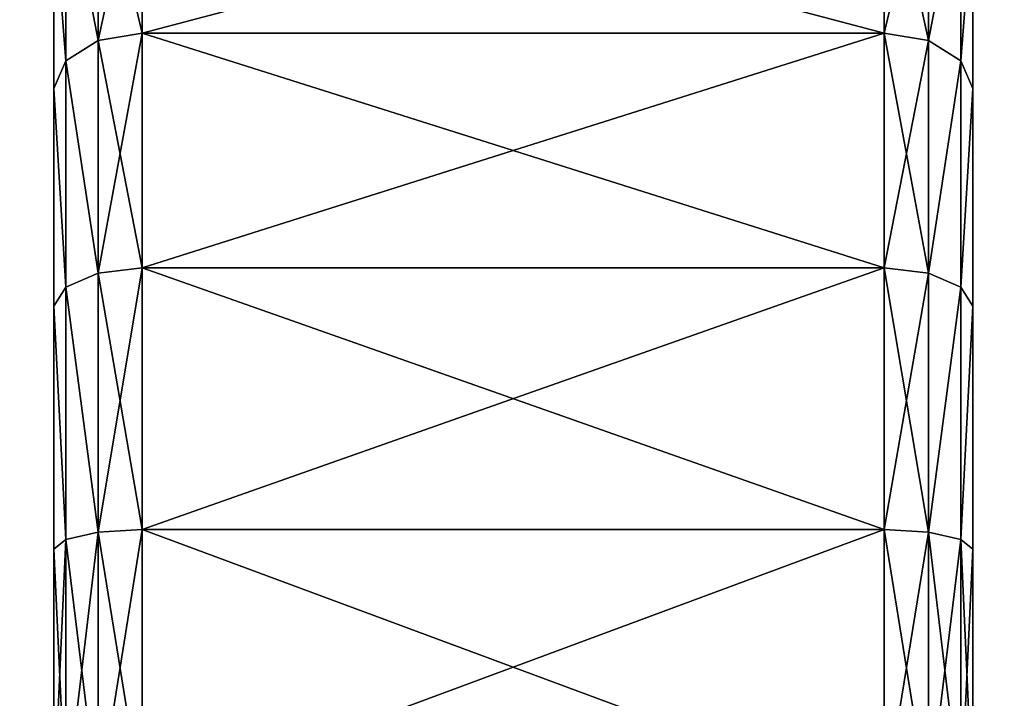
# Model space of a CAD drawing. Extents: x 0 to 48.8, y 0 to 26.9.
# Tile 253 of 256: x 46.3 to 47.1, y 22.5 to 23. Entities that reach past the tile are written whole.
import ezdxf

# ---------------------------------------------------------------- set-up
doc = ezdxf.new("R2010")
doc.units = 0
doc.header["$MEASUREMENT"] = 0
doc.layers.get('0').update_dxf_attribs({"linetype": 'CONTINUOUS'})
doc.layers.add('BODY', color=251, linetype='CONTINUOUS')

# ---------------------------------------------------------------- blocks, each defined once
blk = doc.blocks.new('T48IT100NP_TRADECAD_DXF')
at = {"layer": 'BODY', "color": 0}
for p, q in [((46.4151, 23.1705, 1.8507), (46.4151, 23.0152, 2.006)), ((46.4151, 23.1705, 1.8507), (46.4151, 23.0152, 2.006)), ((46.4151, 23.0152, 0.4727), (46.4151, 23.1705, 0.628)), ((46.4151, 23.0152, 0.4727), (46.4151, 23.1705, 0.628)), ((47.003, 23.1705, 1.8507), (47.003, 23.0152, 2.006)), ((47.003, 23.1705, 1.8507), (47.003, 23.0152, 2.006)), ((47.003, 23.0152, 0.4727), (47.003, 23.1705, 0.628)), ((47.003, 23.0152, 0.4727), (47.003, 23.1705, 0.628)), ((46.3801, 23.1631, 1.8449), (46.3801, 23.0093, 1.9986)), ((46.3801, 23.1631, 1.8449), (46.3801, 23.0093, 1.9986)), ((46.3801, 23.0093, 0.4801), (46.3801, 23.1631, 0.6338)), ((46.3801, 23.0093, 0.4801), (46.3801, 23.1631, 0.6338)), ((47.038, 23.1631, 1.8449), (47.038, 23.0093, 1.9986)), ((47.038, 23.1631, 1.8449), (47.038, 23.0093, 1.9986)), ((47.038, 23.0093, 0.4801), (47.038, 23.1631, 0.6338)), ((47.038, 23.0093, 0.4801), (47.038, 23.1631, 0.6338)), ((46.3545, 23.1431, 1.8289), (46.3545, 22.9934, 1.9786)), ((46.3545, 23.1431, 1.8289), (46.3545, 22.9934, 1.9786)), ((46.3545, 22.9934, 0.5001), (46.3545, 23.1431, 0.6498)), ((46.3545, 22.9934, 0.5001), (46.3545, 23.1431, 0.6498)), ((47.0637, 23.1431, 1.8289), (47.0637, 22.9934, 1.9786)), ((47.0637, 23.1431, 1.8289), (47.0637, 22.9934, 1.9786)), ((47.0637, 22.9934, 0.5001), (47.0637, 23.1431, 0.6498)), ((47.0637, 22.9934, 0.5001), (47.0637, 23.1431, 0.6498)), ((46.3451, 22.9715, 0.5275), (46.3451, 23.1157, 0.6716)), ((46.3451, 23.1157, 1.8071), (46.3451, 22.9715, 1.9513)), ((46.3451, 23.1157, 1.8071), (46.3451, 22.9715, 1.9513)), ((46.3451, 22.9715, 0.5275), (46.3451, 23.1157, 0.6716)), ((47.073, 23.1157, 1.8071), (47.073, 22.9715, 1.9513)), ((47.073, 22.9715, 0.5275), (47.073, 23.1157, 0.6716)), ((47.073, 23.1157, 1.8071), (47.073, 22.9715, 1.9513)), ((47.073, 22.9715, 0.5275), (47.073, 23.1157, 0.6716)), ((46.3801, 23.0093, 1.9986), (46.4151, 23.0152, 2.006)), ((46.3801, 23.0093, 1.9986), (46.4151, 23.0152, 2.006)), ((46.3801, 23.0093, 0.4801), (46.4151, 23.0152, 0.4727)), ((46.3801, 23.0093, 0.4801), (46.4151, 23.0152, 0.4727)), ((46.4151, 23.0152, 2.006), (46.4151, 22.8293, 2.1228)), ((46.4151, 23.0152, 2.006), (47.003, 23.0152, 2.006)), ((46.4151, 23.0152, 2.006), (46.4151, 22.8293, 2.1228)), ((46.4151, 23.0152, 2.006), (47.003, 23.0152, 2.006)), ((46.4151, 23.0152, 0.4727), (47.003, 23.0152, 0.4727)), ((46.4151, 22.8293, 0.3559), (46.4151, 23.0152, 0.4727)), ((46.4151, 23.0152, 0.4727), (47.003, 23.0152, 0.4727)), ((46.4151, 22.8293, 0.3559), (46.4151, 23.0152, 0.4727)), ((47.003, 23.0152, 2.006), (47.003, 22.8293, 2.1228)), ((47.003, 23.0152, 2.006), (47.038, 23.0093, 1.9986)), ((47.003, 23.0152, 2.006), (47.003, 22.8293, 2.1228)), ((47.003, 23.0152, 2.006), (47.038, 23.0093, 1.9986)), ((47.003, 23.0152, 0.4727), (47.038, 23.0093, 0.4801)), ((47.003, 22.8293, 0.3559), (47.003, 23.0152, 0.4727)), ((47.003, 23.0152, 0.4727), (47.038, 23.0093, 0.4801)), ((47.003, 22.8293, 0.3559), (47.003, 23.0152, 0.4727)), ((46.3545, 22.9934, 1.9786), (46.3801, 23.0093, 1.9986)), ((46.3545, 22.9934, 1.9786), (46.3801, 23.0093, 1.9986)), ((46.3545, 22.9934, 0.5001), (46.3801, 23.0093, 0.4801)), ((46.3545, 22.9934, 0.5001), (46.3801, 23.0093, 0.4801)), ((46.3801, 23.0093, 1.9986), (46.3801, 22.8252, 2.1143)), ((46.3801, 23.0093, 1.9986), (46.3801, 22.8252, 2.1143)), ((46.3801, 22.8252, 0.3644), (46.3801, 23.0093, 0.4801)), ((46.3801, 22.8252, 0.3644), (46.3801, 23.0093, 0.4801)), ((47.038, 23.0093, 1.9986), (47.038, 22.8252, 2.1143)), ((47.038, 23.0093, 1.9986), (47.0637, 22.9934, 1.9786)), ((47.038, 23.0093, 1.9986), (47.038, 22.8252, 2.1143)), ((47.038, 23.0093, 1.9986), (47.0637, 22.9934, 1.9786)), ((47.038, 23.0093, 0.4801), (47.0637, 22.9934, 0.5001)), ((47.038, 22.8252, 0.3644), (47.038, 23.0093, 0.4801)), ((47.038, 23.0093, 0.4801), (47.0637, 22.9934, 0.5001)), ((47.038, 22.8252, 0.3644), (47.038, 23.0093, 0.4801)), ((46.3451, 22.9715, 1.9513), (46.3545, 22.9934, 1.9786)), ((46.3451, 22.9715, 1.9513), (46.3545, 22.9934, 1.9786)), ((46.3451, 22.9715, 0.5275), (46.3545, 22.9934, 0.5001)), ((46.3451, 22.9715, 0.5275), (46.3545, 22.9934, 0.5001)), ((46.3545, 22.9934, 1.9786), (46.3545, 22.8141, 2.0913)), ((46.3545, 22.9934, 1.9786), (46.3545, 22.8141, 2.0913)), ((46.3545, 22.8141, 0.3875), (46.3545, 22.9934, 0.5001)), ((46.3545, 22.8141, 0.3875), (46.3545, 22.9934, 0.5001)), ((47.0637, 22.9934, 1.9786), (47.0637, 22.8141, 2.0913)), ((47.0637, 22.9934, 1.9786), (47.073, 22.9715, 1.9513)), ((47.0637, 22.9934, 1.9786), (47.0637, 22.8141, 2.0913)), ((47.0637, 22.9934, 1.9786), (47.073, 22.9715, 1.9513)), ((47.0637, 22.9934, 0.5001), (47.073, 22.9715, 0.5275)), ((47.0637, 22.8141, 0.3875), (47.0637, 22.9934, 0.5001)), ((47.0637, 22.9934, 0.5001), (47.073, 22.9715, 0.5275)), ((47.0637, 22.8141, 0.3875), (47.0637, 22.9934, 0.5001)), ((46.3451, 22.7989, 0.419), (46.3451, 22.9715, 0.5275)), ((46.3451, 22.9715, 1.9513), (46.3451, 22.7989, 2.0597)), ((46.3451, 22.9715, 1.9513), (46.3451, 22.7989, 2.0597)), ((46.3451, 22.7989, 0.419), (46.3451, 22.9715, 0.5275)), ((47.073, 22.9715, 1.9513), (47.073, 22.7989, 2.0597)), ((47.073, 22.7989, 0.419), (47.073, 22.9715, 0.5275)), ((47.073, 22.9715, 1.9513), (47.073, 22.7989, 2.0597)), ((47.073, 22.7989, 0.419), (47.073, 22.9715, 0.5275)), ((46.3545, 22.8141, 2.0913), (46.3801, 22.8252, 2.1143)), ((46.3545, 22.8141, 2.0913), (46.3801, 22.8252, 2.1143)), ((46.3545, 22.8141, 0.3875), (46.3801, 22.8252, 0.3644)), ((46.3545, 22.8141, 0.3875), (46.3801, 22.8252, 0.3644)), ((46.3801, 22.8252, 2.1143), (46.4151, 22.8293, 2.1228)), ((46.3801, 22.8252, 2.1143), (46.4151, 22.8293, 2.1228)), ((46.3801, 22.8252, 0.3644), (46.4151, 22.8293, 0.3559)), ((46.3801, 22.8252, 0.3644), (46.4151, 22.8293, 0.3559)), ((46.3801, 22.8252, 2.1143), (46.3801, 22.6199, 2.1862)), ((46.3801, 22.8252, 2.1143), (46.3801, 22.6199, 2.1862)), ((46.3801, 22.6199, 0.2925), (46.3801, 22.8252, 0.3644)), ((46.3801, 22.6199, 0.2925), (46.3801, 22.8252, 0.3644)), ((46.4151, 22.8293, 2.1228), (46.4151, 22.622, 2.1953)), ((46.4151, 22.8293, 2.1228), (47.003, 22.8293, 2.1228)), ((46.4151, 22.8293, 2.1228), (46.4151, 22.622, 2.1953)), ((46.4151, 22.8293, 2.1228), (47.003, 22.8293, 2.1228)), ((46.4151, 22.8293, 0.3559), (47.003, 22.8293, 0.3559)), ((46.4151, 22.622, 0.2834), (46.4151, 22.8293, 0.3559)), ((46.4151, 22.8293, 0.3559), (47.003, 22.8293, 0.3559)), ((46.4151, 22.622, 0.2834), (46.4151, 22.8293, 0.3559)), ((47.003, 22.8293, 2.1228), (47.003, 22.622, 2.1953)), ((47.003, 22.8293, 2.1228), (47.038, 22.8252, 2.1143)), ((47.003, 22.8293, 2.1228), (47.003, 22.622, 2.1953)), ((47.003, 22.8293, 2.1228), (47.038, 22.8252, 2.1143)), ((47.003, 22.8293, 0.3559), (47.038, 22.8252, 0.3644)), ((47.003, 22.622, 0.2834), (47.003, 22.8293, 0.3559)), ((47.003, 22.8293, 0.3559), (47.038, 22.8252, 0.3644)), ((47.003, 22.622, 0.2834), (47.003, 22.8293, 0.3559)), ((47.038, 22.8252, 2.1143), (47.038, 22.6199, 2.1862)), ((47.038, 22.8252, 2.1143), (47.0637, 22.8141, 2.0913)), ((47.038, 22.8252, 2.1143), (47.038, 22.6199, 2.1862)), ((47.038, 22.8252, 2.1143), (47.0637, 22.8141, 2.0913)), ((47.038, 22.8252, 0.3644), (47.0637, 22.8141, 0.3875)), ((47.038, 22.6199, 0.2925), (47.038, 22.8252, 0.3644)), ((47.038, 22.8252, 0.3644), (47.0637, 22.8141, 0.3875)), ((47.038, 22.6199, 0.2925), (47.038, 22.8252, 0.3644)), ((46.3451, 22.7989, 2.0597), (46.3545, 22.8141, 2.0913)), ((46.3451, 22.7989, 2.0597), (46.3545, 22.8141, 2.0913)), ((46.3451, 22.7989, 0.419), (46.3545, 22.8141, 0.3875)), ((46.3451, 22.7989, 0.419), (46.3545, 22.8141, 0.3875)), ((46.3545, 22.8141, 2.0913), (46.3545, 22.6142, 2.1612)), ((46.3545, 22.8141, 2.0913), (46.3545, 22.6142, 2.1612)), ((46.3545, 22.6142, 0.3175), (46.3545, 22.8141, 0.3875)), ((46.3545, 22.6142, 0.3175), (46.3545, 22.8141, 0.3875)), ((47.0637, 22.8141, 2.0913), (47.0637, 22.6142, 2.1612)), ((47.0637, 22.8141, 2.0913), (47.073, 22.7989, 2.0597)), ((47.0637, 22.8141, 2.0913), (47.0637, 22.6142, 2.1612)), ((47.0637, 22.8141, 2.0913), (47.073, 22.7989, 2.0597)), ((47.0637, 22.8141, 0.3875), (47.073, 22.7989, 0.419)), ((47.0637, 22.6142, 0.3175), (47.0637, 22.8141, 0.3875)), ((47.0637, 22.8141, 0.3875), (47.073, 22.7989, 0.419)), ((47.0637, 22.6142, 0.3175), (47.0637, 22.8141, 0.3875)), ((46.3451, 22.6064, 0.3516), (46.3451, 22.7989, 0.419)), ((46.3451, 22.7989, 2.0597), (46.3451, 22.6064, 2.1271)), ((46.3451, 22.7989, 2.0597), (46.3451, 22.6064, 2.1271)), ((46.3451, 22.6064, 0.3516), (46.3451, 22.7989, 0.419)), ((47.073, 22.7989, 2.0597), (47.073, 22.6064, 2.1271)), ((47.073, 22.6064, 0.3516), (47.073, 22.7989, 0.419)), ((47.073, 22.7989, 2.0597), (47.073, 22.6064, 2.1271)), ((47.073, 22.6064, 0.3516), (47.073, 22.7989, 0.419)), ((46.3801, 22.6199, 2.1862), (46.4151, 22.622, 2.1953)), ((46.3801, 22.6199, 2.1862), (46.4151, 22.622, 2.1953)), ((46.3801, 22.6199, 0.2925), (46.4151, 22.622, 0.2834)), ((46.3801, 22.6199, 0.2925), (46.4151, 22.622, 0.2834)), ((46.4151, 22.622, 2.1953), (46.4151, 22.4038, 2.2199)), ((46.4151, 22.622, 2.1953), (47.003, 22.622, 2.1953)), ((46.4151, 22.622, 2.1953), (46.4151, 22.4038, 2.2199)), ((46.4151, 22.622, 2.1953), (47.003, 22.622, 2.1953)), ((46.4151, 22.622, 0.2834), (47.003, 22.622, 0.2834)), ((46.4151, 22.4038, 0.2588), (46.4151, 22.622, 0.2834)), ((46.4151, 22.622, 0.2834), (47.003, 22.622, 0.2834)), ((46.4151, 22.4038, 0.2588), (46.4151, 22.622, 0.2834)), ((47.003, 22.622, 2.1953), (47.003, 22.4038, 2.2199)), ((47.003, 22.622, 2.1953), (47.038, 22.6199, 2.1862)), ((47.003, 22.622, 2.1953), (47.003, 22.4038, 2.2199)), ((47.003, 22.622, 2.1953), (47.038, 22.6199, 2.1862)), ((47.003, 22.622, 0.2834), (47.038, 22.6199, 0.2925)), ((47.003, 22.4038, 0.2588), (47.003, 22.622, 0.2834)), ((47.003, 22.622, 0.2834), (47.038, 22.6199, 0.2925)), ((47.003, 22.4038, 0.2588), (47.003, 22.622, 0.2834)), ((46.3451, 22.6064, 2.1271), (46.3545, 22.6142, 2.1612)), ((46.3451, 22.6064, 2.1271), (46.3545, 22.6142, 2.1612)), ((46.3451, 22.6064, 0.3516), (46.3545, 22.6142, 0.3175)), ((46.3451, 22.6064, 0.3516), (46.3545, 22.6142, 0.3175)), ((46.3545, 22.6142, 2.1612), (46.3801, 22.6199, 2.1862)), ((46.3545, 22.6142, 2.1612), (46.3801, 22.6199, 2.1862)), ((46.3545, 22.6142, 0.3175), (46.3801, 22.6199, 0.2925)), ((46.3545, 22.6142, 0.3175), (46.3801, 22.6199, 0.2925)), ((46.3545, 22.6142, 2.1612), (46.3545, 22.4038, 2.1849)), ((46.3545, 22.6142, 2.1612), (46.3545, 22.4038, 2.1849)), ((46.3545, 22.4038, 0.2938), (46.3545, 22.6142, 0.3175)), ((46.3545, 22.4038, 0.2938), (46.3545, 22.6142, 0.3175)), ((46.3801, 22.6199, 2.1862), (46.3801, 22.4038, 2.2105)), ((46.3801, 22.6199, 2.1862), (46.3801, 22.4038, 2.2105)), ((46.3801, 22.4038, 0.2682), (46.3801, 22.6199, 0.2925)), ((46.3801, 22.4038, 0.2682), (46.3801, 22.6199, 0.2925)), ((47.038, 22.6199, 2.1862), (47.038, 22.4038, 2.2105)), ((47.038, 22.6199, 2.1862), (47.0637, 22.6142, 2.1612)), ((47.038, 22.6199, 2.1862), (47.038, 22.4038, 2.2105)), ((47.038, 22.6199, 2.1862), (47.0637, 22.6142, 2.1612)), ((47.038, 22.6199, 0.2925), (47.0637, 22.6142, 0.3175)), ((47.038, 22.4038, 0.2682), (47.038, 22.6199, 0.2925)), ((47.038, 22.6199, 0.2925), (47.0637, 22.6142, 0.3175)), ((47.038, 22.4038, 0.2682), (47.038, 22.6199, 0.2925)), ((47.0637, 22.6142, 2.1612), (47.0637, 22.4038, 2.1849)), ((47.0637, 22.6142, 2.1612), (47.073, 22.6064, 2.1271)), ((47.0637, 22.6142, 2.1612), (47.0637, 22.4038, 2.1849)), ((47.0637, 22.6142, 2.1612), (47.073, 22.6064, 2.1271)), ((47.0637, 22.6142, 0.3175), (47.073, 22.6064, 0.3516)), ((47.0637, 22.4038, 0.2938), (47.0637, 22.6142, 0.3175)), ((47.0637, 22.6142, 0.3175), (47.073, 22.6064, 0.3516)), ((47.0637, 22.4038, 0.2938), (47.0637, 22.6142, 0.3175)), ((46.3451, 22.4038, 0.3288), (46.3451, 22.6064, 0.3516)), ((46.3451, 22.6064, 2.1271), (46.3451, 22.4038, 2.1499)), ((46.3451, 22.6064, 2.1271), (46.3451, 22.4038, 2.1499)), ((46.3451, 22.4038, 0.3288), (46.3451, 22.6064, 0.3516)), ((47.073, 22.6064, 2.1271), (47.073, 22.4038, 2.1499)), ((47.073, 22.6064, 2.1271), (47.073, 22.4038, 2.1499)), ((47.073, 22.4038, 0.3288), (47.073, 22.6064, 0.3516)), ((47.073, 22.4038, 0.3288), (47.073, 22.6064, 0.3516))]:
    blk.add_line(p, q, dxfattribs=at)
at = {"layer": 'BODY', "color": 251}
mesh = blk.add_polyface(dxfattribs=at)
corners = [(48.044, 26.7622, 81.6652), (30.8788, 8.8751, 81.6652), (30.8788, 26.7622, 81.6652), (48.044, 8.8751, 81.6652)]
mesh.append_faces([[corners[k] for k in face] for face in [(0, 1, 2), (1, 0, 3)]], dxfattribs={"vtx0": -1, "color": 251})
mesh = blk.add_polyface(dxfattribs=at)
corners = [(0.8004, 6.66, 1.2161), (3.0645, 7.4022, 1.2161), (0.8004, 25.6657, 1.2161), (48.044, 6.66, 1.2161), (45.479, 7.4022, 1.2161), (45.479, 25.6657, 1.2161), (48.044, 25.6657, 1.2161), (3.0645, 25.6657, 1.2161)]
mesh.append_faces([[corners[k] for k in face] for face in [(5, 3, 6)]], dxfattribs={"vtx0": -1, "color": 251})
mesh.append_faces([[corners[k] for k in face] for face in [(0, 1, 2), (1, 3, 4), (4, 3, 5)]], dxfattribs={"vtx0": -1, "vtx1": -1, "color": 251})
mesh.append_faces([[corners[k] for k in face] for face in [(1, 0, 3)]], dxfattribs={"vtx0": -1, "vtx2": -1, "color": 251})
mesh.append_faces([[corners[k] for k in face] for face in [(7, 2, 1)]], dxfattribs={"vtx1": -1, "color": 251})
mesh = blk.add_polyface(dxfattribs=at)
corners = [(46.3451, 21.5161, 1.0367), (46.3451, 21.5161, 1.442), (46.3451, 21.4933, 1.2394), (46.3451, 21.5835, 0.8443), (46.3451, 21.5835, 1.6344), (46.3451, 21.6919, 0.6716), (46.3451, 21.6919, 1.8071), (46.3451, 21.8361, 0.5275), (46.3451, 21.8361, 1.9513), (46.3451, 22.0088, 0.419), (46.3451, 22.0088, 2.0597), (46.3451, 22.2012, 0.3516), (46.3451, 22.2012, 2.1271), (46.3451, 22.4038, 0.3288), (46.3451, 22.4038, 2.1499), (46.3451, 22.6064, 0.3516), (46.3451, 22.6064, 2.1271), (46.3451, 22.7989, 0.419), (46.3451, 22.7989, 2.0597), (46.3451, 22.9715, 0.5275), (46.3451, 22.9715, 1.9513), (46.3451, 23.1157, 0.6716), (46.3451, 23.1157, 1.8071), (46.3451, 23.2242, 0.8443), (46.3451, 23.2242, 1.6344), (46.3451, 23.2915, 1.0367), (46.3451, 23.2915, 1.442), (46.3451, 23.3144, 1.2394)]
mesh.append_faces([[corners[k] for k in face] for face in [(0, 1, 2), (26, 25, 27)]], dxfattribs={"vtx0": -1, "color": 251})
mesh.append_faces([[corners[k] for k in face] for face in [(1, 3, 4), (4, 5, 6), (6, 7, 8), (8, 9, 10), (10, 11, 12), (12, 13, 14), (14, 15, 16), (16, 17, 18), (18, 19, 20), (20, 21, 22), (22, 23, 24), (24, 25, 26)]], dxfattribs={"vtx0": -1, "vtx1": -1, "color": 251})
mesh.append_faces([[corners[k] for k in face] for face in [(1, 0, 3), (4, 3, 5), (6, 5, 7), (8, 7, 9), (10, 9, 11), (12, 11, 13), (14, 13, 15), (16, 15, 17), (18, 17, 19), (20, 19, 21), (22, 21, 23), (24, 23, 25)]], dxfattribs={"vtx0": -1, "vtx2": -1, "color": 251})
mesh = blk.add_polyface(dxfattribs=at)
corners = [(47.073, 21.5161, 1.442), (47.073, 21.5161, 1.0367), (47.073, 21.4933, 1.2394), (47.073, 21.5835, 1.6344), (47.073, 21.5835, 0.8443), (47.073, 21.6919, 1.8071), (47.073, 21.6919, 0.6716), (47.073, 21.8361, 1.9513), (47.073, 21.8361, 0.5275), (47.073, 22.0088, 2.0597), (47.073, 22.0088, 0.419), (47.073, 22.2012, 2.1271), (47.073, 22.2012, 0.3516), (47.073, 22.4038, 2.1499), (47.073, 22.4038, 0.3288), (47.073, 22.6064, 2.1271), (47.073, 22.6064, 0.3516), (47.073, 22.7989, 2.0597), (47.073, 22.7989, 0.419), (47.073, 22.9715, 1.9513), (47.073, 22.9715, 0.5275), (47.073, 23.1157, 1.8071), (47.073, 23.1157, 0.6716), (47.073, 23.2242, 1.6344), (47.073, 23.2242, 0.8443), (47.073, 23.2915, 1.442), (47.073, 23.2915, 1.0367), (47.073, 23.3144, 1.2394)]
mesh.append_faces([[corners[k] for k in face] for face in [(0, 1, 2), (26, 25, 27)]], dxfattribs={"vtx0": -1, "color": 251})
mesh.append_faces([[corners[k] for k in face] for face in [(1, 3, 4), (4, 5, 6), (6, 7, 8), (8, 9, 10), (10, 11, 12), (12, 13, 14), (14, 15, 16), (16, 17, 18), (18, 19, 20), (20, 21, 22), (22, 23, 24), (24, 25, 26)]], dxfattribs={"vtx0": -1, "vtx1": -1, "color": 251})
mesh.append_faces([[corners[k] for k in face] for face in [(1, 0, 3), (4, 3, 5), (6, 5, 7), (8, 7, 9), (10, 9, 11), (12, 11, 13), (14, 13, 15), (16, 15, 17), (18, 17, 19), (20, 19, 21), (22, 21, 23), (24, 23, 25)]], dxfattribs={"vtx0": -1, "vtx2": -1, "color": 251})
mesh = blk.add_polyface(dxfattribs=at)
corners = [(46.4151, 23.1705, 1.8507), (46.3801, 23.0093, 1.9986), (46.3801, 23.1631, 1.8449), (46.4151, 23.0152, 2.006)]
mesh.append_faces([[corners[k] for k in face] for face in [(0, 1, 2), (1, 0, 3)]], dxfattribs={"vtx0": -1, "color": 251})
mesh = blk.add_polyface(dxfattribs=at)
corners = [(46.4151, 23.0152, 0.4727), (46.3801, 23.1631, 0.6338), (46.3801, 23.0093, 0.4801), (46.4151, 23.1705, 0.628)]
mesh.append_faces([[corners[k] for k in face] for face in [(0, 1, 2), (1, 0, 3)]], dxfattribs={"vtx0": -1, "color": 251})
mesh = blk.add_polyface(dxfattribs=at)
corners = [(47.003, 23.1705, 1.8507), (46.4151, 23.0152, 2.006), (46.4151, 23.1705, 1.8507), (47.003, 23.0152, 2.006)]
mesh.append_faces([[corners[k] for k in face] for face in [(0, 1, 2), (1, 0, 3)]], dxfattribs={"vtx0": -1, "color": 251})
mesh = blk.add_polyface(dxfattribs=at)
corners = [(47.003, 23.0152, 0.4727), (46.4151, 23.1705, 0.628), (46.4151, 23.0152, 0.4727), (47.003, 23.1705, 0.628)]
mesh.append_faces([[corners[k] for k in face] for face in [(0, 1, 2), (1, 0, 3)]], dxfattribs={"vtx0": -1, "color": 251})
mesh = blk.add_polyface(dxfattribs=at)
corners = [(47.038, 23.1631, 1.8449), (47.003, 23.0152, 2.006), (47.003, 23.1705, 1.8507), (47.038, 23.0093, 1.9986)]
mesh.append_faces([[corners[k] for k in face] for face in [(0, 1, 2), (1, 0, 3)]], dxfattribs={"vtx0": -1, "color": 251})
mesh = blk.add_polyface(dxfattribs=at)
corners = [(47.038, 23.0093, 0.4801), (47.003, 23.1705, 0.628), (47.003, 23.0152, 0.4727), (47.038, 23.1631, 0.6338)]
mesh.append_faces([[corners[k] for k in face] for face in [(0, 1, 2), (1, 0, 3)]], dxfattribs={"vtx0": -1, "color": 251})
mesh = blk.add_polyface(dxfattribs=at)
corners = [(46.3545, 23.1431, 1.8289), (46.3801, 23.0093, 1.9986), (46.3545, 22.9934, 1.9786), (46.3801, 23.1631, 1.8449)]
mesh.append_faces([[corners[k] for k in face] for face in [(0, 1, 2), (1, 0, 3)]], dxfattribs={"vtx0": -1, "color": 251})
mesh = blk.add_polyface(dxfattribs=at)
corners = [(46.3801, 23.0093, 0.4801), (46.3545, 23.1431, 0.6498), (46.3545, 22.9934, 0.5001), (46.3801, 23.1631, 0.6338)]
mesh.append_faces([[corners[k] for k in face] for face in [(0, 1, 2), (1, 0, 3)]], dxfattribs={"vtx0": -1, "color": 251})
mesh = blk.add_polyface(dxfattribs=at)
corners = [(47.038, 23.0093, 1.9986), (47.0637, 23.1431, 1.8289), (47.0637, 22.9934, 1.9786), (47.038, 23.1631, 1.8449)]
mesh.append_faces([[corners[k] for k in face] for face in [(0, 1, 2), (1, 0, 3)]], dxfattribs={"vtx0": -1, "color": 251})
mesh = blk.add_polyface(dxfattribs=at)
corners = [(47.0637, 23.1431, 0.6498), (47.038, 23.0093, 0.4801), (47.0637, 22.9934, 0.5001), (47.038, 23.1631, 0.6338)]
mesh.append_faces([[corners[k] for k in face] for face in [(0, 1, 2), (1, 0, 3)]], dxfattribs={"vtx0": -1, "color": 251})
mesh = blk.add_polyface(dxfattribs=at)
corners = [(46.3451, 23.1157, 1.8071), (46.3545, 22.9934, 1.9786), (46.3451, 22.9715, 1.9513), (46.3545, 23.1431, 1.8289)]
mesh.append_faces([[corners[k] for k in face] for face in [(0, 1, 2), (1, 0, 3)]], dxfattribs={"vtx0": -1, "color": 251})
mesh = blk.add_polyface(dxfattribs=at)
corners = [(46.3545, 22.9934, 0.5001), (46.3451, 23.1157, 0.6716), (46.3451, 22.9715, 0.5275), (46.3545, 23.1431, 0.6498)]
mesh.append_faces([[corners[k] for k in face] for face in [(0, 1, 2), (1, 0, 3)]], dxfattribs={"vtx0": -1, "color": 251})
mesh = blk.add_polyface(dxfattribs=at)
corners = [(47.0637, 22.9934, 1.9786), (47.073, 23.1157, 1.8071), (47.073, 22.9715, 1.9513), (47.0637, 23.1431, 1.8289)]
mesh.append_faces([[corners[k] for k in face] for face in [(0, 1, 2), (1, 0, 3)]], dxfattribs={"vtx0": -1, "color": 251})
mesh = blk.add_polyface(dxfattribs=at)
corners = [(47.073, 23.1157, 0.6716), (47.0637, 22.9934, 0.5001), (47.073, 22.9715, 0.5275), (47.0637, 23.1431, 0.6498)]
mesh.append_faces([[corners[k] for k in face] for face in [(0, 1, 2), (1, 0, 3)]], dxfattribs={"vtx0": -1, "color": 251})
mesh = blk.add_polyface(dxfattribs=at)
corners = [(46.4151, 23.0152, 2.006), (46.3801, 22.8252, 2.1143), (46.3801, 23.0093, 1.9986), (46.4151, 22.8293, 2.1228)]
mesh.append_faces([[corners[k] for k in face] for face in [(0, 1, 2), (1, 0, 3)]], dxfattribs={"vtx0": -1, "color": 251})
mesh = blk.add_polyface(dxfattribs=at)
corners = [(46.4151, 22.8293, 0.3559), (46.3801, 23.0093, 0.4801), (46.3801, 22.8252, 0.3644), (46.4151, 23.0152, 0.4727)]
mesh.append_faces([[corners[k] for k in face] for face in [(0, 1, 2), (1, 0, 3)]], dxfattribs={"vtx0": -1, "color": 251})
mesh = blk.add_polyface(dxfattribs=at)
corners = [(47.003, 23.0152, 2.006), (46.4151, 22.8293, 2.1228), (46.4151, 23.0152, 2.006), (47.003, 22.8293, 2.1228)]
mesh.append_faces([[corners[k] for k in face] for face in [(0, 1, 2), (1, 0, 3)]], dxfattribs={"vtx0": -1, "color": 251})
mesh = blk.add_polyface(dxfattribs=at)
corners = [(47.003, 22.8293, 0.3559), (46.4151, 23.0152, 0.4727), (46.4151, 22.8293, 0.3559), (47.003, 23.0152, 0.4727)]
mesh.append_faces([[corners[k] for k in face] for face in [(0, 1, 2), (1, 0, 3)]], dxfattribs={"vtx0": -1, "color": 251})
mesh = blk.add_polyface(dxfattribs=at)
corners = [(47.038, 23.0093, 1.9986), (47.003, 22.8293, 2.1228), (47.003, 23.0152, 2.006), (47.038, 22.8252, 2.1143)]
mesh.append_faces([[corners[k] for k in face] for face in [(0, 1, 2), (1, 0, 3)]], dxfattribs={"vtx0": -1, "color": 251})
mesh = blk.add_polyface(dxfattribs=at)
corners = [(47.038, 22.8252, 0.3644), (47.003, 23.0152, 0.4727), (47.003, 22.8293, 0.3559), (47.038, 23.0093, 0.4801)]
mesh.append_faces([[corners[k] for k in face] for face in [(0, 1, 2), (1, 0, 3)]], dxfattribs={"vtx0": -1, "color": 251})
mesh = blk.add_polyface(dxfattribs=at)
corners = [(46.3545, 22.9934, 1.9786), (46.3801, 22.8252, 2.1143), (46.3545, 22.8141, 2.0913), (46.3801, 23.0093, 1.9986)]
mesh.append_faces([[corners[k] for k in face] for face in [(0, 1, 2), (1, 0, 3)]], dxfattribs={"vtx0": -1, "color": 251})
mesh = blk.add_polyface(dxfattribs=at)
corners = [(46.3801, 22.8252, 0.3644), (46.3545, 22.9934, 0.5001), (46.3545, 22.8141, 0.3875), (46.3801, 23.0093, 0.4801)]
mesh.append_faces([[corners[k] for k in face] for face in [(0, 1, 2), (1, 0, 3)]], dxfattribs={"vtx0": -1, "color": 251})
mesh = blk.add_polyface(dxfattribs=at)
corners = [(47.038, 22.8252, 2.1143), (47.0637, 22.9934, 1.9786), (47.0637, 22.8141, 2.0913), (47.038, 23.0093, 1.9986)]
mesh.append_faces([[corners[k] for k in face] for face in [(0, 1, 2), (1, 0, 3)]], dxfattribs={"vtx0": -1, "color": 251})
mesh = blk.add_polyface(dxfattribs=at)
corners = [(47.0637, 22.9934, 0.5001), (47.038, 22.8252, 0.3644), (47.0637, 22.8141, 0.3875), (47.038, 23.0093, 0.4801)]
mesh.append_faces([[corners[k] for k in face] for face in [(0, 1, 2), (1, 0, 3)]], dxfattribs={"vtx0": -1, "color": 251})
mesh = blk.add_polyface(dxfattribs=at)
corners = [(46.3451, 22.9715, 1.9513), (46.3545, 22.8141, 2.0913), (46.3451, 22.7989, 2.0597), (46.3545, 22.9934, 1.9786)]
mesh.append_faces([[corners[k] for k in face] for face in [(0, 1, 2), (1, 0, 3)]], dxfattribs={"vtx0": -1, "color": 251})
mesh = blk.add_polyface(dxfattribs=at)
corners = [(46.3545, 22.8141, 0.3875), (46.3451, 22.9715, 0.5275), (46.3451, 22.7989, 0.419), (46.3545, 22.9934, 0.5001)]
mesh.append_faces([[corners[k] for k in face] for face in [(0, 1, 2), (1, 0, 3)]], dxfattribs={"vtx0": -1, "color": 251})
mesh = blk.add_polyface(dxfattribs=at)
corners = [(47.0637, 22.8141, 2.0913), (47.073, 22.9715, 1.9513), (47.073, 22.7989, 2.0597), (47.0637, 22.9934, 1.9786)]
mesh.append_faces([[corners[k] for k in face] for face in [(0, 1, 2), (1, 0, 3)]], dxfattribs={"vtx0": -1, "color": 251})
mesh = blk.add_polyface(dxfattribs=at)
corners = [(47.073, 22.9715, 0.5275), (47.0637, 22.8141, 0.3875), (47.073, 22.7989, 0.419), (47.0637, 22.9934, 0.5001)]
mesh.append_faces([[corners[k] for k in face] for face in [(0, 1, 2), (1, 0, 3)]], dxfattribs={"vtx0": -1, "color": 251})
mesh = blk.add_polyface(dxfattribs=at)
corners = [(46.3545, 22.8141, 2.0913), (46.3801, 22.6199, 2.1862), (46.3545, 22.6142, 2.1612), (46.3801, 22.8252, 2.1143)]
mesh.append_faces([[corners[k] for k in face] for face in [(0, 1, 2), (1, 0, 3)]], dxfattribs={"vtx0": -1, "color": 251})
mesh = blk.add_polyface(dxfattribs=at)
corners = [(46.3801, 22.6199, 0.2925), (46.3545, 22.8141, 0.3875), (46.3545, 22.6142, 0.3175), (46.3801, 22.8252, 0.3644)]
mesh.append_faces([[corners[k] for k in face] for face in [(0, 1, 2), (1, 0, 3)]], dxfattribs={"vtx0": -1, "color": 251})
mesh = blk.add_polyface(dxfattribs=at)
corners = [(46.4151, 22.8293, 2.1228), (46.3801, 22.6199, 2.1862), (46.3801, 22.8252, 2.1143), (46.4151, 22.622, 2.1953)]
mesh.append_faces([[corners[k] for k in face] for face in [(0, 1, 2), (1, 0, 3)]], dxfattribs={"vtx0": -1, "color": 251})
mesh = blk.add_polyface(dxfattribs=at)
corners = [(46.4151, 22.622, 0.2834), (46.3801, 22.8252, 0.3644), (46.3801, 22.6199, 0.2925), (46.4151, 22.8293, 0.3559)]
mesh.append_faces([[corners[k] for k in face] for face in [(0, 1, 2), (1, 0, 3)]], dxfattribs={"vtx0": -1, "color": 251})
mesh = blk.add_polyface(dxfattribs=at)
corners = [(47.003, 22.8293, 2.1228), (46.4151, 22.622, 2.1953), (46.4151, 22.8293, 2.1228), (47.003, 22.622, 2.1953)]
mesh.append_faces([[corners[k] for k in face] for face in [(0, 1, 2), (1, 0, 3)]], dxfattribs={"vtx0": -1, "color": 251})
mesh = blk.add_polyface(dxfattribs=at)
corners = [(47.003, 22.622, 0.2834), (46.4151, 22.8293, 0.3559), (46.4151, 22.622, 0.2834), (47.003, 22.8293, 0.3559)]
mesh.append_faces([[corners[k] for k in face] for face in [(0, 1, 2), (1, 0, 3)]], dxfattribs={"vtx0": -1, "color": 251})
mesh = blk.add_polyface(dxfattribs=at)
corners = [(47.038, 22.8252, 2.1143), (47.003, 22.622, 2.1953), (47.003, 22.8293, 2.1228), (47.038, 22.6199, 2.1862)]
mesh.append_faces([[corners[k] for k in face] for face in [(0, 1, 2), (1, 0, 3)]], dxfattribs={"vtx0": -1, "color": 251})
mesh = blk.add_polyface(dxfattribs=at)
corners = [(47.038, 22.6199, 0.2925), (47.003, 22.8293, 0.3559), (47.003, 22.622, 0.2834), (47.038, 22.8252, 0.3644)]
mesh.append_faces([[corners[k] for k in face] for face in [(0, 1, 2), (1, 0, 3)]], dxfattribs={"vtx0": -1, "color": 251})
mesh = blk.add_polyface(dxfattribs=at)
corners = [(47.038, 22.6199, 2.1862), (47.0637, 22.8141, 2.0913), (47.0637, 22.6142, 2.1612), (47.038, 22.8252, 2.1143)]
mesh.append_faces([[corners[k] for k in face] for face in [(0, 1, 2), (1, 0, 3)]], dxfattribs={"vtx0": -1, "color": 251})
mesh = blk.add_polyface(dxfattribs=at)
corners = [(47.0637, 22.8141, 0.3875), (47.038, 22.6199, 0.2925), (47.0637, 22.6142, 0.3175), (47.038, 22.8252, 0.3644)]
mesh.append_faces([[corners[k] for k in face] for face in [(0, 1, 2), (1, 0, 3)]], dxfattribs={"vtx0": -1, "color": 251})
mesh = blk.add_polyface(dxfattribs=at)
corners = [(46.3451, 22.7989, 2.0597), (46.3545, 22.6142, 2.1612), (46.3451, 22.6064, 2.1271), (46.3545, 22.8141, 2.0913)]
mesh.append_faces([[corners[k] for k in face] for face in [(0, 1, 2), (1, 0, 3)]], dxfattribs={"vtx0": -1, "color": 251})
mesh = blk.add_polyface(dxfattribs=at)
corners = [(46.3545, 22.6142, 0.3175), (46.3451, 22.7989, 0.419), (46.3451, 22.6064, 0.3516), (46.3545, 22.8141, 0.3875)]
mesh.append_faces([[corners[k] for k in face] for face in [(0, 1, 2), (1, 0, 3)]], dxfattribs={"vtx0": -1, "color": 251})
mesh = blk.add_polyface(dxfattribs=at)
corners = [(47.0637, 22.6142, 2.1612), (47.073, 22.7989, 2.0597), (47.073, 22.6064, 2.1271), (47.0637, 22.8141, 2.0913)]
mesh.append_faces([[corners[k] for k in face] for face in [(0, 1, 2), (1, 0, 3)]], dxfattribs={"vtx0": -1, "color": 251})
mesh = blk.add_polyface(dxfattribs=at)
corners = [(47.073, 22.7989, 0.419), (47.0637, 22.6142, 0.3175), (47.073, 22.6064, 0.3516), (47.0637, 22.8141, 0.3875)]
mesh.append_faces([[corners[k] for k in face] for face in [(0, 1, 2), (1, 0, 3)]], dxfattribs={"vtx0": -1, "color": 251})
mesh = blk.add_polyface(dxfattribs=at)
corners = [(46.4151, 22.622, 2.1953), (46.3801, 22.4038, 2.2105), (46.3801, 22.6199, 2.1862), (46.4151, 22.4038, 2.2199)]
mesh.append_faces([[corners[k] for k in face] for face in [(0, 1, 2), (1, 0, 3)]], dxfattribs={"vtx0": -1, "color": 251})
mesh = blk.add_polyface(dxfattribs=at)
corners = [(46.4151, 22.4038, 0.2588), (46.3801, 22.6199, 0.2925), (46.3801, 22.4038, 0.2682), (46.4151, 22.622, 0.2834)]
mesh.append_faces([[corners[k] for k in face] for face in [(0, 1, 2), (1, 0, 3)]], dxfattribs={"vtx0": -1, "color": 251})
mesh = blk.add_polyface(dxfattribs=at)
corners = [(47.003, 22.622, 2.1953), (46.4151, 22.4038, 2.2199), (46.4151, 22.622, 2.1953), (47.003, 22.4038, 2.2199)]
mesh.append_faces([[corners[k] for k in face] for face in [(0, 1, 2), (1, 0, 3)]], dxfattribs={"vtx0": -1, "color": 251})
mesh = blk.add_polyface(dxfattribs=at)
corners = [(47.003, 22.4038, 0.2588), (46.4151, 22.622, 0.2834), (46.4151, 22.4038, 0.2588), (47.003, 22.622, 0.2834)]
mesh.append_faces([[corners[k] for k in face] for face in [(0, 1, 2), (1, 0, 3)]], dxfattribs={"vtx0": -1, "color": 251})
mesh = blk.add_polyface(dxfattribs=at)
corners = [(47.038, 22.6199, 2.1862), (47.003, 22.4038, 2.2199), (47.003, 22.622, 2.1953), (47.038, 22.4038, 2.2105)]
mesh.append_faces([[corners[k] for k in face] for face in [(0, 1, 2), (1, 0, 3)]], dxfattribs={"vtx0": -1, "color": 251})
mesh = blk.add_polyface(dxfattribs=at)
corners = [(47.038, 22.4038, 0.2682), (47.003, 22.622, 0.2834), (47.003, 22.4038, 0.2588), (47.038, 22.6199, 0.2925)]
mesh.append_faces([[corners[k] for k in face] for face in [(0, 1, 2), (1, 0, 3)]], dxfattribs={"vtx0": -1, "color": 251})
mesh = blk.add_polyface(dxfattribs=at)
corners = [(46.3451, 22.6064, 2.1271), (46.3545, 22.4038, 2.1849), (46.3451, 22.4038, 2.1499), (46.3545, 22.6142, 2.1612)]
mesh.append_faces([[corners[k] for k in face] for face in [(0, 1, 2), (1, 0, 3)]], dxfattribs={"vtx0": -1, "color": 251})
mesh = blk.add_polyface(dxfattribs=at)
corners = [(46.3545, 22.6142, 0.3175), (46.3451, 22.4038, 0.3288), (46.3545, 22.4038, 0.2938), (46.3451, 22.6064, 0.3516)]
mesh.append_faces([[corners[k] for k in face] for face in [(0, 1, 2), (1, 0, 3)]], dxfattribs={"vtx0": -1, "color": 251})
mesh = blk.add_polyface(dxfattribs=at)
corners = [(46.3545, 22.6142, 2.1612), (46.3801, 22.4038, 2.2105), (46.3545, 22.4038, 2.1849), (46.3801, 22.6199, 2.1862)]
mesh.append_faces([[corners[k] for k in face] for face in [(0, 1, 2), (1, 0, 3)]], dxfattribs={"vtx0": -1, "color": 251})
mesh = blk.add_polyface(dxfattribs=at)
corners = [(46.3801, 22.6199, 0.2925), (46.3545, 22.4038, 0.2938), (46.3801, 22.4038, 0.2682), (46.3545, 22.6142, 0.3175)]
mesh.append_faces([[corners[k] for k in face] for face in [(0, 1, 2), (1, 0, 3)]], dxfattribs={"vtx0": -1, "color": 251})
mesh = blk.add_polyface(dxfattribs=at)
corners = [(47.0637, 22.6142, 2.1612), (47.038, 22.4038, 2.2105), (47.038, 22.6199, 2.1862), (47.0637, 22.4038, 2.1849)]
mesh.append_faces([[corners[k] for k in face] for face in [(0, 1, 2), (1, 0, 3)]], dxfattribs={"vtx0": -1, "color": 251})
mesh = blk.add_polyface(dxfattribs=at)
corners = [(47.0637, 22.4038, 0.2938), (47.038, 22.6199, 0.2925), (47.038, 22.4038, 0.2682), (47.0637, 22.6142, 0.3175)]
mesh.append_faces([[corners[k] for k in face] for face in [(0, 1, 2), (1, 0, 3)]], dxfattribs={"vtx0": -1, "color": 251})
mesh = blk.add_polyface(dxfattribs=at)
corners = [(47.0637, 22.6142, 2.1612), (47.073, 22.4038, 2.1499), (47.0637, 22.4038, 2.1849), (47.073, 22.6064, 2.1271)]
mesh.append_faces([[corners[k] for k in face] for face in [(0, 1, 2), (1, 0, 3)]], dxfattribs={"vtx0": -1, "color": 251})
mesh = blk.add_polyface(dxfattribs=at)
corners = [(47.073, 22.6064, 0.3516), (47.0637, 22.4038, 0.2938), (47.073, 22.4038, 0.3288), (47.0637, 22.6142, 0.3175)]
mesh.append_faces([[corners[k] for k in face] for face in [(0, 1, 2), (1, 0, 3)]], dxfattribs={"vtx0": -1, "color": 251})

msp = doc.modelspace()

# ---------------------------------------------------------------- block references
at = {"color": 0}
msp.add_blockref('T48IT100NP_TRADECAD_DXF', (0, 0), dxfattribs=at)

doc.saveas('drawing.dxf')
